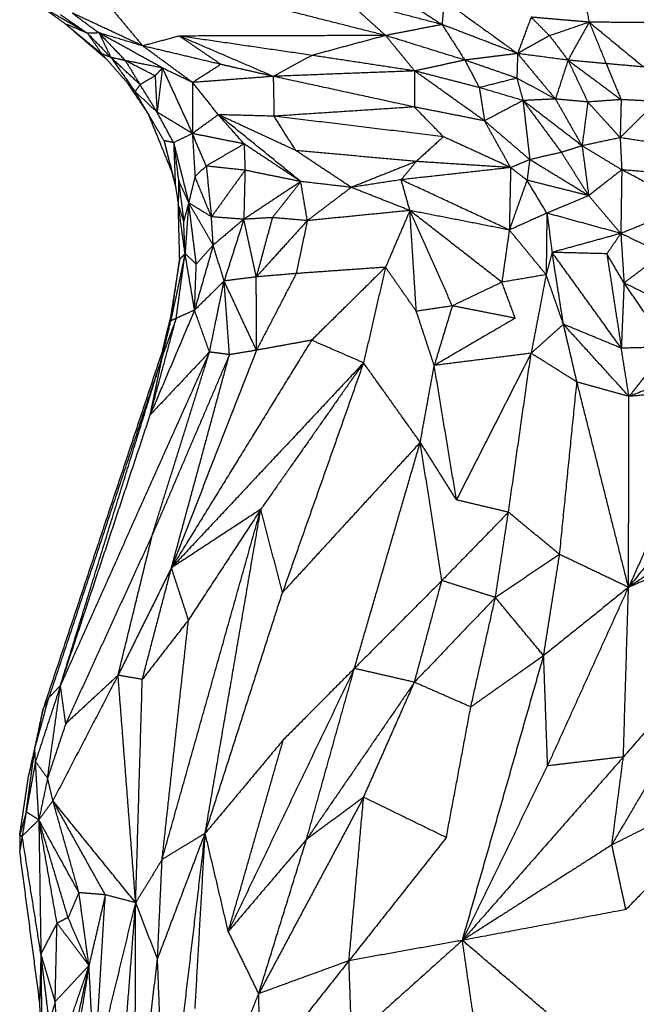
# Model space of a CAD drawing. Header units: millimetres. Extents: x 37.9 to 74.1, y 0 to 92.1.
# Tile 21 of 51: x 45.8 to 51.4, y 78 to 87. Entities that reach past the tile are written whole.
import ezdxf

# ---------------------------------------------------------------- set-up
doc = ezdxf.new("R2010")
doc.units = ezdxf.units.MM
doc.header["$MEASUREMENT"] = 0
doc.layers.add('Make2D$visible$lines', color=7, linetype='Continuous', true_color=0x000000)

msp = doc.modelspace()

# ---------------------------------------------------------------- linework, layer by layer
at = {"layer": 'Make2D$visible$lines'}
for points in [[(50.8999, 87.3997), (51.3969, 87.194), (51.8939, 86.9884)], [(50.8999, 87.3997), (50.9445, 87.1973), (50.9891, 86.995)], [(49.0898, 87.3314), (49.3659, 87.1524), (49.6419, 86.9734)], [(46.3962, 86.8931), (46.1104, 87.0578), (45.8245, 87.2224)], [(46.5454, 87.2052), (46.7235, 86.9915), (46.9015, 86.7779)], [(48.76, 87.2034), (48.9426, 87.0382), (49.1253, 86.8729)], [(49.6419, 86.9734), (49.201, 87.0884), (48.76, 87.2034)], [(49.6616, 87.1938), (49.6518, 87.0836), (49.6419, 86.9734)], [(49.6616, 87.1938), (49.9974, 86.9507), (50.3332, 86.7077)], [(46.1927, 86.9799), (46.0822, 87.0587), (45.9718, 87.1376)], [(49.1253, 86.8729), (48.6365, 86.9963), (48.1477, 87.1197)], [(46.1493, 87.0638), (46.2728, 86.9784), (46.3962, 86.8931)], [(46.257, 87.0789), (46.3794, 86.9879), (46.5019, 86.8968)], [(46.9015, 86.7779), (46.5793, 86.9284), (46.257, 87.0789)], [(50.4574, 87.0406), (50.3953, 86.8741), (50.3332, 86.7077)], [(50.4574, 87.0406), (50.5418, 86.9557), (50.6263, 86.8708)], [(50.9891, 86.995), (50.7233, 87.0178), (50.4574, 87.0406)], [(50.9891, 86.995), (50.8077, 86.9329), (50.6263, 86.8708)], [(50.9891, 86.995), (50.892, 86.8211), (50.7949, 86.6472)], [(50.9891, 86.995), (51.0665, 86.8051), (51.1439, 86.6152)], [(50.9891, 86.995), (51.238, 86.7898), (51.4869, 86.5846)], [(51.8939, 86.9884), (51.4415, 86.9917), (50.9891, 86.995)], [(46.3962, 86.8931), (46.2945, 86.9365), (46.1927, 86.9799)], [(46.1927, 86.9799), (46.3824, 86.8172), (46.5722, 86.6545)], [(46.529, 86.7036), (46.3608, 86.8417), (46.1927, 86.9799)], [(49.6419, 86.9734), (49.3836, 86.9232), (49.1253, 86.8729)], [(49.6419, 86.9734), (49.7459, 86.8106), (49.8499, 86.6478)], [(50.3332, 86.7077), (49.9876, 86.8406), (49.6419, 86.9734)], [(46.5019, 86.8968), (46.449, 86.8949), (46.3962, 86.8931)], [(46.3962, 86.8931), (46.4626, 86.7984), (46.529, 86.7036)], [(46.3962, 86.8931), (46.5036, 86.7825), (46.611, 86.6718)], [(46.5019, 86.8968), (46.622, 86.7701), (46.742, 86.6434)], [(47.0813, 86.576), (46.7916, 86.7364), (46.5019, 86.8968)], [(46.9015, 86.7779), (46.7017, 86.8373), (46.5019, 86.8968)], [(46.5019, 86.8968), (46.5564, 86.7843), (46.611, 86.6718)], [(47.2371, 86.868), (47.0693, 86.823), (46.9015, 86.7779)], [(49.1253, 86.8729), (48.1812, 86.8705), (47.2371, 86.868)], [(48.4514, 86.6911), (47.8442, 86.7795), (47.2371, 86.868)], [(48.0965, 86.4988), (47.6668, 86.6834), (47.2371, 86.868)], [(47.6173, 86.6083), (47.4272, 86.7382), (47.2371, 86.868)], [(49.1253, 86.8729), (48.7883, 86.782), (48.4514, 86.6911)], [(49.8499, 86.6478), (49.4876, 86.7604), (49.1253, 86.8729)], [(49.1253, 86.8729), (49.2581, 86.7108), (49.3908, 86.5487)], [(50.6263, 86.8708), (50.4797, 86.7892), (50.3332, 86.7077)], [(50.6263, 86.8708), (50.7106, 86.759), (50.7949, 86.6472)], [(47.3581, 86.4426), (47.1298, 86.6102), (46.9015, 86.7779)], [(47.6173, 86.6083), (47.2594, 86.6931), (46.9015, 86.7779)], [(46.611, 86.6718), (46.57, 86.6877), (46.529, 86.7036)], [(46.529, 86.7036), (46.6804, 86.5317), (46.8318, 86.3598)], [(46.611, 86.6718), (46.7214, 86.5158), (46.8318, 86.3598)], [(46.8776, 86.4235), (46.7443, 86.5477), (46.611, 86.6718)], [(46.742, 86.6434), (46.6765, 86.6576), (46.611, 86.6718)], [(46.742, 86.6434), (46.8098, 86.5335), (46.8776, 86.4235)], [(47.0151, 86.5038), (46.8786, 86.5736), (46.742, 86.6434)], [(47.0813, 86.576), (46.9117, 86.6097), (46.742, 86.6434)], [(48.4514, 86.6911), (48.274, 86.5949), (48.0965, 86.4988)], [(49.3908, 86.5487), (48.9211, 86.6199), (48.4514, 86.6911)], [(49.8499, 86.6478), (49.6204, 86.5982), (49.3908, 86.5487)], [(50.3332, 86.7077), (50.0916, 86.6778), (49.8499, 86.6478)], [(49.8499, 86.6478), (49.9164, 86.5219), (49.9828, 86.3961)], [(50.3269, 86.4826), (50.0884, 86.5652), (49.8499, 86.6478)], [(50.3332, 86.7077), (50.3301, 86.5952), (50.3269, 86.4826)], [(50.3332, 86.7077), (50.5065, 86.4995), (50.6797, 86.2912)], [(50.7949, 86.6472), (50.564, 86.6775), (50.3332, 86.7077)], [(50.7949, 86.6472), (50.7373, 86.4692), (50.6797, 86.2912)], [(51.1439, 86.6152), (50.9694, 86.6312), (50.7949, 86.6472)], [(50.7949, 86.6472), (50.8855, 86.4557), (50.9761, 86.2641)], [(50.7949, 86.6472), (51.038, 86.4666), (51.2811, 86.286)], [(47.0813, 86.576), (47.0482, 86.5399), (47.0151, 86.5038)], [(47.0813, 86.576), (47.0572, 86.3735), (47.0331, 86.171)], [(47.3581, 86.4426), (47.2197, 86.5093), (47.0813, 86.576)], [(47.0813, 86.576), (47.2189, 86.2756), (47.3565, 85.9753)], [(47.6173, 86.6083), (47.4877, 86.5254), (47.3581, 86.4426)], [(48.0965, 86.4988), (47.8569, 86.5536), (47.6173, 86.6083)], [(49.3908, 86.5487), (48.7437, 86.5237), (48.0965, 86.4988)], [(49.3908, 86.5487), (49.3897, 86.3836), (49.3886, 86.2186)], [(50.0309, 86.0914), (49.7109, 86.32), (49.3908, 86.5487)], [(49.9828, 86.3961), (49.6868, 86.4724), (49.3908, 86.5487)], [(51.1439, 86.6152), (51.2125, 86.4506), (51.2811, 86.286)], [(51.4869, 86.5846), (51.3154, 86.5999), (51.1439, 86.6152)], [(47.0151, 86.5038), (46.9463, 86.4637), (46.8776, 86.4235)], [(47.0151, 86.5038), (47.0241, 86.3374), (47.0331, 86.171)], [(48.0965, 86.4988), (47.7273, 86.4707), (47.3581, 86.4426)], [(48.0965, 86.4988), (48.1001, 86.3164), (48.1036, 86.1341)], [(49.3886, 86.2186), (48.7426, 86.3587), (48.0965, 86.4988)], [(50.3269, 86.4826), (50.1549, 86.4393), (49.9828, 86.3961)], [(50.3269, 86.4826), (50.355, 86.3802), (50.383, 86.2777)], [(50.6797, 86.2912), (50.5033, 86.3869), (50.3269, 86.4826)], [(46.9469, 86.1661), (46.8571, 86.2995), (46.7673, 86.433)], [(46.8776, 86.4235), (46.8547, 86.3916), (46.8318, 86.3598)], [(47.0331, 86.171), (46.9553, 86.2973), (46.8776, 86.4235)], [(47.3581, 86.4426), (47.3573, 86.2089), (47.3565, 85.9753)], [(47.594, 86.1477), (47.476, 86.2951), (47.3581, 86.4426)], [(50.383, 86.2777), (50.1829, 86.3369), (49.9828, 86.3961)], [(49.9828, 86.3961), (50.0069, 86.2437), (50.0309, 86.0914)], [(47.0966, 85.9104), (46.9642, 86.1351), (46.8318, 86.3598)], [(47.0331, 86.171), (46.9325, 86.2654), (46.8318, 86.3598)], [(50.383, 86.2777), (50.207, 86.1846), (50.0309, 86.0914)], [(50.6797, 86.2912), (50.5314, 86.2845), (50.383, 86.2777)], [(50.9236, 85.863), (50.6533, 86.0704), (50.383, 86.2777)], [(50.383, 86.2777), (50.4139, 86.0073), (50.4448, 85.7368)], [(50.383, 86.2777), (50.5587, 86.0404), (50.7344, 85.803)], [(50.9761, 86.2641), (50.8279, 86.2777), (50.6797, 86.2912)], [(50.6797, 86.2912), (50.8017, 86.0771), (50.9236, 85.863)], [(51.2811, 86.286), (51.1286, 86.2751), (50.9761, 86.2641)], [(51.2811, 86.286), (51.2767, 86.1118), (51.2723, 85.9376)], [(51.6069, 86.2692), (51.444, 86.2776), (51.2811, 86.286)], [(49.3886, 86.2186), (48.7461, 86.1764), (48.1036, 86.1341)], [(50.0309, 86.0914), (49.7098, 86.155), (49.3886, 86.2186)], [(49.6544, 85.9459), (49.5215, 86.0823), (49.3886, 86.2186)], [(50.9761, 86.2641), (50.9498, 86.0636), (50.9236, 85.863)], [(50.9761, 86.2641), (51.1242, 86.1009), (51.2723, 85.9376)], [(51.6069, 86.2692), (51.4396, 86.1034), (51.2723, 85.9376)], [(46.9469, 86.1661), (47.0571, 85.8957), (47.1673, 85.6253)], [(47.1847, 85.8922), (47.1089, 86.0316), (47.0331, 86.171)], [(47.3565, 85.9753), (47.1948, 86.0731), (47.0331, 86.171)], [(47.594, 86.1477), (47.4752, 86.0615), (47.3565, 85.9753)], [(47.8302, 85.8803), (47.7121, 86.014), (47.594, 86.1477)], [(48.3488, 85.5356), (47.9714, 85.8416), (47.594, 86.1477)], [(48.3031, 85.82), (47.9485, 85.9839), (47.594, 86.1477)], [(48.1036, 86.1341), (47.8488, 86.1409), (47.594, 86.1477)], [(48.3031, 85.82), (48.2034, 85.9771), (48.1036, 86.1341)], [(49.6544, 85.9459), (48.879, 86.04), (48.1036, 86.1341)], [(50.2696, 85.6636), (50.1503, 85.8775), (50.0309, 86.0914)], [(50.4448, 85.7368), (50.2379, 85.9141), (50.0309, 86.0914)], [(47.3565, 85.9753), (47.2706, 85.9337), (47.1847, 85.8922)], [(47.3565, 85.9753), (47.3684, 85.7784), (47.3804, 85.5814)], [(47.8302, 85.8803), (47.5933, 85.9278), (47.3565, 85.9753)], [(47.4829, 85.6778), (47.4197, 85.8266), (47.3565, 85.9753)], [(49.6544, 85.9459), (49.5297, 85.8327), (49.405, 85.7195)], [(50.2696, 85.6636), (49.962, 85.8048), (49.6544, 85.9459)], [(51.2723, 85.9376), (51.0979, 85.9003), (50.9236, 85.863)], [(51.2723, 85.9376), (51.2796, 85.7905), (51.287, 85.6433)], [(51.6938, 85.8706), (51.4831, 85.9041), (51.2723, 85.9376)], [(47.0966, 85.9104), (47.1319, 85.7679), (47.1673, 85.6253)], [(47.1847, 85.8922), (47.1407, 85.9013), (47.0966, 85.9104)], [(47.0966, 85.9104), (47.1484, 85.7072), (47.2002, 85.504)], [(47.1847, 85.8922), (47.2537, 85.6169), (47.3226, 85.3417)], [(47.1847, 85.8922), (47.2065, 85.7236), (47.2282, 85.555)], [(47.1847, 85.8922), (47.1925, 85.6981), (47.2002, 85.504)], [(47.8302, 85.8803), (47.6565, 85.7791), (47.4829, 85.6778)], [(48.3488, 85.5356), (48.0895, 85.7079), (47.8302, 85.8803)], [(47.8302, 85.8803), (47.8341, 85.7598), (47.838, 85.6393)], [(50.9236, 85.863), (50.829, 85.833), (50.7344, 85.803)], [(50.9236, 85.863), (50.9538, 85.6347), (50.9841, 85.4064)], [(51.287, 85.6433), (51.1053, 85.7532), (50.9236, 85.863)], [(48.8106, 85.4824), (48.5569, 85.6512), (48.3031, 85.82)], [(49.405, 85.7195), (48.8541, 85.7698), (48.3031, 85.82)], [(50.4448, 85.7368), (50.3572, 85.7002), (50.2696, 85.6636)], [(50.4448, 85.7368), (50.4321, 85.6427), (50.4195, 85.5485)], [(50.7344, 85.803), (50.5896, 85.7699), (50.4448, 85.7368)], [(50.9841, 85.4064), (50.7144, 85.5716), (50.4448, 85.7368)], [(50.7344, 85.803), (50.8593, 85.6047), (50.9841, 85.4064)], [(47.4829, 85.6778), (47.4316, 85.6296), (47.3804, 85.5814)], [(47.4829, 85.6778), (47.5068, 85.4453), (47.5308, 85.2128)], [(47.838, 85.6393), (47.6604, 85.6586), (47.4829, 85.6778)], [(49.405, 85.7195), (49.1078, 85.601), (48.8106, 85.4824)], [(49.405, 85.7195), (49.3363, 85.6359), (49.2677, 85.5523)], [(50.2696, 85.6636), (49.7686, 85.6079), (49.2677, 85.5523)], [(50.2696, 85.6636), (49.8373, 85.6916), (49.405, 85.7195)], [(50.2696, 85.6636), (50.2636, 85.378), (50.2576, 85.0923)], [(50.4195, 85.5485), (50.3445, 85.6061), (50.2696, 85.6636)], [(51.287, 85.6433), (51.1355, 85.5248), (50.9841, 85.4064)], [(51.287, 85.6433), (51.2826, 85.352), (51.2782, 85.0607)], [(51.7541, 85.6038), (51.5205, 85.6236), (51.287, 85.6433)], [(51.9078, 85.3149), (51.5974, 85.4791), (51.287, 85.6433)], [(47.1673, 85.6253), (47.1855, 85.5533), (47.2038, 85.4812)], [(47.2282, 85.555), (47.228, 85.4407), (47.2277, 85.3264)], [(47.3226, 85.3417), (47.2754, 85.4483), (47.2282, 85.555)], [(47.2282, 85.555), (47.2528, 85.3636), (47.2773, 85.1722)], [(47.3804, 85.5814), (47.3515, 85.4615), (47.3226, 85.3417)], [(47.5308, 85.2128), (47.4556, 85.3971), (47.3804, 85.5814)], [(47.838, 85.6393), (47.6844, 85.4261), (47.5308, 85.2128)], [(47.838, 85.6393), (47.8325, 85.4148), (47.8271, 85.1902)], [(48.3488, 85.5356), (48.0934, 85.5874), (47.838, 85.6393)], [(47.2002, 85.504), (47.214, 85.4152), (47.2277, 85.3264)], [(48.3488, 85.5356), (48.088, 85.3629), (47.8271, 85.1902)], [(48.3488, 85.5356), (48.2186, 85.3706), (48.0884, 85.2056)], [(48.4083, 85.1778), (48.3786, 85.3567), (48.3488, 85.5356)], [(48.8106, 85.4824), (48.5797, 85.509), (48.3488, 85.5356)], [(48.8106, 85.4824), (48.6095, 85.3301), (48.4083, 85.1778)], [(49.2677, 85.5523), (49.0391, 85.5173), (48.8106, 85.4824)], [(49.3475, 85.2705), (49.079, 85.3765), (48.8106, 85.4824)], [(49.3475, 85.2705), (49.3076, 85.4114), (49.2677, 85.5523)], [(50.2576, 85.0923), (49.7626, 85.3223), (49.2677, 85.5523)], [(50.4195, 85.5485), (50.3385, 85.3204), (50.2576, 85.0923)], [(50.6014, 85.2466), (50.5105, 85.3976), (50.4195, 85.5485)], [(50.9841, 85.4064), (50.7018, 85.4774), (50.4195, 85.5485)], [(50.9841, 85.4064), (50.7928, 85.3265), (50.6014, 85.2466)], [(51.2782, 85.0607), (51.1312, 85.2335), (50.9841, 85.4064)], [(47.2773, 85.1722), (47.2525, 85.2493), (47.2277, 85.3264)], [(47.2892, 84.8763), (47.2585, 85.1013), (47.2277, 85.3264)], [(47.2401, 84.8249), (47.2339, 85.0757), (47.2277, 85.3264)], [(47.3226, 85.3417), (47.2999, 85.2569), (47.2773, 85.1722)], [(47.3226, 85.3417), (47.3059, 85.109), (47.2892, 84.8763)], [(47.3922, 84.7808), (47.3574, 85.0612), (47.3226, 85.3417)], [(47.5308, 85.2128), (47.4267, 85.2772), (47.3226, 85.3417)], [(47.547, 84.954), (47.4348, 85.1478), (47.3226, 85.3417)], [(51.9078, 85.3149), (51.593, 85.1878), (51.2782, 85.0607)], [(47.547, 84.954), (47.5389, 85.0834), (47.5308, 85.2128)], [(47.8271, 85.1902), (47.6789, 85.2015), (47.5308, 85.2128)], [(48.0884, 85.2056), (47.9577, 85.1979), (47.8271, 85.1902)], [(48.0884, 85.2056), (48.015, 84.9342), (47.9415, 84.6628)], [(48.4083, 85.1778), (48.2484, 85.1917), (48.0884, 85.2056)], [(49.3475, 85.2705), (48.8779, 85.2241), (48.4083, 85.1778)], [(49.3475, 85.2705), (49.236, 85.0109), (49.1245, 84.7513)], [(50.2576, 85.0923), (49.8025, 85.1814), (49.3475, 85.2705)], [(49.4065, 84.3475), (49.377, 84.809), (49.3475, 85.2705)], [(50.1894, 84.6141), (49.7684, 84.9423), (49.3475, 85.2705)], [(49.7358, 84.398), (49.5416, 84.8342), (49.3475, 85.2705)], [(50.6014, 85.2466), (50.4295, 85.1695), (50.2576, 85.0923)], [(50.6014, 85.2466), (50.5981, 84.9649), (50.5948, 84.6833)], [(50.6014, 85.2466), (50.6255, 85.0671), (50.6496, 84.8875)], [(51.2782, 85.0607), (50.9398, 85.1537), (50.6014, 85.2466)], [(47.2892, 84.8763), (47.2833, 85.0242), (47.2773, 85.1722)], [(47.8271, 85.1902), (47.6871, 85.0721), (47.547, 84.954)], [(47.8271, 85.1902), (47.737, 84.9078), (47.6469, 84.6254)], [(47.9415, 84.6628), (47.8843, 84.9265), (47.8271, 85.1902)], [(48.4083, 85.1778), (48.1749, 84.9203), (47.9415, 84.6628)], [(48.4083, 85.1778), (48.3576, 84.9357), (48.3069, 84.6936)], [(50.2576, 85.0923), (50.2235, 84.8532), (50.1894, 84.6141)], [(50.5948, 84.6833), (50.4262, 84.8878), (50.2576, 85.0923)], [(51.2782, 85.0607), (50.9639, 84.9741), (50.6496, 84.8875)], [(51.2782, 85.0607), (51.2143, 84.9675), (51.1504, 84.8743)], [(51.2782, 85.0607), (51.2929, 84.8342), (51.3077, 84.6077)], [(51.6632, 84.876), (51.4707, 84.9683), (51.2782, 85.0607)], [(47.547, 84.954), (47.4618, 84.6563), (47.3765, 84.3586)], [(47.547, 84.954), (47.4696, 84.8674), (47.3922, 84.7808)], [(47.6469, 84.6254), (47.597, 84.7897), (47.547, 84.954)], [(47.2892, 84.8763), (47.2239, 84.568), (47.1585, 84.2597)], [(47.2083, 84.2839), (47.2488, 84.5801), (47.2892, 84.8763)], [(47.2892, 84.8763), (47.2647, 84.8506), (47.2401, 84.8249)], [(47.3765, 84.3586), (47.3329, 84.6174), (47.2892, 84.8763)], [(47.3922, 84.7808), (47.3407, 84.8286), (47.2892, 84.8763)], [(50.6496, 84.8875), (50.6222, 84.7854), (50.5948, 84.6833)], [(51.2827, 84.0098), (50.9662, 84.4486), (50.6496, 84.8875)], [(50.7531, 84.2291), (50.7014, 84.5583), (50.6496, 84.8875)], [(51.1504, 84.8743), (50.9, 84.8809), (50.6496, 84.8875)], [(51.3077, 84.6077), (51.229, 84.741), (51.1504, 84.8743)], [(51.1504, 84.8743), (51.2165, 84.4421), (51.2827, 84.0098)], [(51.6632, 84.876), (51.4854, 84.7418), (51.3077, 84.6077)], [(47.2401, 84.8249), (47.1964, 84.5489), (47.1528, 84.2729)], [(47.1585, 84.2597), (47.1993, 84.5423), (47.2401, 84.8249)], [(47.3765, 84.3586), (47.3843, 84.5697), (47.3922, 84.7808)], [(49.1245, 84.7513), (48.7157, 84.7224), (48.3069, 84.6936)], [(49.1245, 84.7513), (48.786, 84.4172), (48.4474, 84.0832)], [(49.1245, 84.7513), (49.0238, 84.3139), (48.9231, 83.8764)], [(49.4065, 84.3475), (49.2655, 84.5494), (49.1245, 84.7513)], [(47.9415, 84.6628), (47.7942, 84.6441), (47.6469, 84.6254)], [(48.3069, 84.6936), (48.1242, 84.6782), (47.9415, 84.6628)], [(47.9429, 83.9913), (47.9422, 84.327), (47.9415, 84.6628)], [(48.3069, 84.6936), (48.1249, 84.3425), (47.9429, 83.9913)], [(50.5948, 84.6833), (50.3921, 84.6487), (50.1894, 84.6141)], [(50.5948, 84.6833), (50.526, 84.3235), (50.4572, 83.9638)], [(50.7531, 84.2291), (50.674, 84.4562), (50.5948, 84.6833)], [(47.6469, 84.6254), (47.5117, 84.492), (47.3765, 84.3586)], [(47.5131, 83.9752), (47.58, 84.3003), (47.6469, 84.6254)], [(47.9429, 83.9913), (47.7949, 84.3084), (47.6469, 84.6254)], [(47.6958, 83.9509), (47.6714, 84.2882), (47.6469, 84.6254)], [(50.1894, 84.6141), (49.9626, 84.5061), (49.7358, 84.398)], [(50.3113, 84.2847), (50.2503, 84.4494), (50.1894, 84.6141)], [(51.3077, 84.6077), (51.2952, 84.3088), (51.2827, 84.0098)], [(51.7456, 84.3928), (51.5266, 84.5003), (51.3077, 84.6077)], [(51.7113, 84.0213), (51.5095, 84.3145), (51.3077, 84.6077)], [(49.7358, 84.398), (49.5712, 84.3727), (49.4065, 84.3475)], [(49.7358, 84.398), (49.653, 84.1249), (49.5702, 83.8518)], [(50.3113, 84.2847), (50.0235, 84.3414), (49.7358, 84.398)], [(47.3765, 84.3586), (47.1735, 83.8795), (46.9705, 83.4005)], [(47.3765, 84.3586), (47.2924, 84.3213), (47.2083, 84.2839)], [(47.5131, 83.9752), (47.4448, 84.1669), (47.3765, 84.3586)], [(49.5702, 83.8518), (49.4884, 84.0996), (49.4065, 84.3475)], [(46.9705, 83.4005), (47.0894, 83.8422), (47.2083, 84.2839)], [(47.2083, 84.2839), (47.1467, 84.1156), (47.085, 83.9473)], [(47.085, 83.9473), (47.1218, 84.1035), (47.1585, 84.2597)], [(47.087, 84.0012), (47.1199, 84.137), (47.1528, 84.2729)], [(47.1585, 84.2597), (47.1556, 84.2663), (47.1528, 84.2729)], [(47.2083, 84.2839), (47.1834, 84.2718), (47.1585, 84.2597)], [(50.3113, 84.2847), (49.9408, 84.0683), (49.5702, 83.8518)], [(50.7531, 84.2291), (50.6052, 84.0964), (50.4572, 83.9638)], [(51.2827, 84.0098), (51.0179, 84.1195), (50.7531, 84.2291)], [(51.3532, 83.5683), (51.0532, 83.8987), (50.7531, 84.2291)], [(50.8767, 83.7003), (50.8149, 83.9647), (50.7531, 84.2291)], [(48.4474, 84.0832), (47.8062, 83.0412), (47.165, 81.9992)], [(48.4474, 84.0832), (48.1951, 84.0373), (47.9429, 83.9913)], [(48.9231, 83.8764), (48.6852, 83.9798), (48.4474, 84.0832)], [(51.7113, 84.0213), (51.497, 84.0156), (51.2827, 84.0098)], [(51.7113, 84.0213), (51.5323, 83.7948), (51.3532, 83.5683)], [(47.087, 84.0012), (46.5384, 82.3538), (45.9898, 80.7065)], [(47.085, 83.9473), (46.5638, 82.3789), (46.0425, 80.8105)], [(47.5131, 83.9752), (46.831, 82.4487), (46.1488, 80.9222)], [(46.1488, 80.9222), (46.6169, 82.4347), (47.085, 83.9473)], [(47.5131, 83.9752), (47.2418, 83.6878), (46.9705, 83.4005)], [(46.9705, 83.4005), (47.0278, 83.6739), (47.085, 83.9473)], [(46.9916, 82.3057), (47.2524, 83.1404), (47.5131, 83.9752)], [(47.6958, 83.9509), (47.3437, 83.1283), (46.9916, 82.3057)], [(47.085, 83.9473), (47.086, 83.9742), (47.087, 84.0012)], [(47.9429, 83.9913), (47.5539, 82.9952), (47.165, 81.9992)], [(47.165, 81.9992), (47.4304, 82.975), (47.6958, 83.9509)], [(47.6958, 83.9509), (47.6045, 83.963), (47.5131, 83.9752)], [(47.9429, 83.9913), (47.8193, 83.9711), (47.6958, 83.9509)], [(50.4572, 83.9638), (50.0137, 83.9078), (49.5702, 83.8518)], [(50.4572, 83.9638), (50.1157, 83.2923), (49.7741, 82.6208)], [(50.2497, 82.508), (50.3535, 83.2359), (50.4572, 83.9638)], [(50.8767, 83.7003), (50.667, 83.832), (50.4572, 83.9638)], [(51.3532, 83.5683), (51.3179, 83.7891), (51.2827, 84.0098)], [(52.4911, 84.0076), (51.9221, 83.788), (51.3532, 83.5683)], [(48.9231, 83.8764), (48.044, 82.9378), (47.165, 81.9992)], [(48.9231, 83.8764), (48.4528, 83.2057), (47.9826, 82.535)], [(48.9231, 83.8764), (48.5522, 82.8248), (48.1813, 81.7732)], [(49.4424, 83.1485), (49.1827, 83.5124), (48.9231, 83.8764)], [(49.4424, 83.1485), (49.5063, 83.5001), (49.5702, 83.8518)], [(49.7741, 82.6208), (49.6722, 83.2363), (49.5702, 83.8518)], [(52.9734, 83.8447), (52.1611, 82.8325), (51.3487, 81.8202)], [(50.7178, 82.1214), (50.7972, 82.9109), (50.8767, 83.7003)], [(51.3487, 81.8202), (51.1127, 82.7603), (50.8767, 83.7003)], [(51.3532, 83.5683), (51.1149, 83.6343), (50.8767, 83.7003)], [(52.1701, 83.6436), (51.7594, 82.7319), (51.3487, 81.8202)], [(52.1701, 83.6436), (51.7616, 83.606), (51.3532, 83.5683)], [(51.3487, 81.8202), (51.3509, 82.6942), (51.3532, 83.5683)], [(46.1488, 80.9222), (46.5597, 82.1613), (46.9705, 83.4005)], [(53.5192, 83.2698), (52.434, 82.545), (51.3487, 81.8202)], [(49.4424, 83.1485), (48.8118, 82.4609), (48.1813, 81.7732)], [(48.8392, 81.0779), (49.1408, 82.1132), (49.4424, 83.1485)], [(49.7741, 82.6208), (49.6082, 82.8846), (49.4424, 83.1485)], [(49.6405, 81.8822), (49.5414, 82.5153), (49.4424, 83.1485)], [(53.4563, 82.7454), (52.379, 81.5065), (51.3017, 80.2676)], [(53.4563, 82.7454), (52.4025, 82.2828), (51.3487, 81.8202)], [(50.2497, 82.508), (50.0119, 82.5644), (49.7741, 82.6208)], [(47.0794, 79.3289), (47.531, 80.9319), (47.9826, 82.535)], [(47.9826, 82.535), (47.5738, 82.2671), (47.165, 81.9992)], [(47.9826, 82.535), (47.6515, 82.0285), (47.3205, 81.5221)], [(47.4735, 79.5693), (47.7281, 81.0521), (47.9826, 82.535)], [(48.1813, 81.7732), (48.0819, 82.1541), (47.9826, 82.535)], [(50.2497, 82.508), (49.9451, 82.1951), (49.6405, 81.8822)], [(50.1303, 81.7274), (50.19, 82.1177), (50.2497, 82.508)], [(50.7178, 82.1214), (50.4837, 82.3147), (50.2497, 82.508)], [(46.9916, 82.3057), (46.5943, 81.4388), (46.1969, 80.5718)], [(46.6762, 81.0154), (46.8339, 81.6606), (46.9916, 82.3057)], [(50.7178, 82.1214), (50.424, 81.9244), (50.1303, 81.7274)], [(50.572, 81.1948), (50.6449, 81.6581), (50.7178, 82.1214)], [(51.3487, 81.8202), (51.0332, 81.9708), (50.7178, 82.1214)], [(47.165, 81.9992), (46.9206, 81.5073), (46.6762, 81.0154)], [(46.898, 80.9774), (47.0315, 81.4883), (47.165, 81.9992)], [(47.3205, 81.5221), (47.2428, 81.7606), (47.165, 81.9992)], [(49.6405, 81.8822), (49.2399, 81.4801), (48.8392, 81.0779)], [(49.3891, 80.9514), (49.5148, 81.4168), (49.6405, 81.8822)], [(50.1303, 81.7274), (49.8854, 81.8048), (49.6405, 81.8822)], [(47.4735, 79.5693), (47.8274, 80.6713), (48.1813, 81.7732)], [(51.3487, 81.8202), (50.9604, 81.5075), (50.572, 81.1948)], [(50.6084, 80.1862), (50.9786, 81.0032), (51.3487, 81.8202)], [(51.3017, 80.2676), (51.3252, 81.0439), (51.3487, 81.8202)], [(50.1303, 81.7274), (49.7597, 81.3394), (49.3891, 80.9514)], [(49.9051, 80.7252), (50.0177, 81.2263), (50.1303, 81.7274)], [(50.572, 81.1948), (50.3512, 81.4611), (50.1303, 81.7274)], [(47.3205, 81.5221), (47.1093, 81.2498), (46.898, 80.9774)], [(47.0794, 79.3289), (47.2, 80.4255), (47.3205, 81.5221)], [(49.8281, 78.5882), (50.2, 79.8915), (50.572, 81.1948)], [(50.572, 81.1948), (50.2386, 80.96), (49.9051, 80.7252)], [(50.6084, 80.1862), (50.5902, 80.6905), (50.572, 81.1948)], [(48.8392, 81.0779), (48.2622, 79.874), (47.6853, 78.6701)], [(48.8392, 81.0779), (48.5139, 80.7509), (48.1886, 80.4239)], [(48.401, 79.5122), (48.6201, 80.295), (48.8392, 81.0779)], [(49.3891, 80.9514), (49.1141, 81.0147), (48.8392, 81.0779)], [(46.6762, 81.0154), (46.3778, 80.441), (46.0795, 79.8666)], [(46.6762, 81.0154), (46.4366, 80.7936), (46.1969, 80.5718)], [(46.898, 80.9774), (46.7871, 80.9964), (46.6762, 81.0154)], [(46.8374, 78.9332), (46.7568, 79.9743), (46.6762, 81.0154)], [(46.8374, 78.9332), (46.8677, 79.9553), (46.898, 80.9774)], [(51.1967, 79.4621), (51.6541, 80.24), (52.1115, 81.0178)], [(46.1488, 80.9222), (46.0346, 80.574), (45.9203, 80.2258)], [(46.0307, 80.0735), (46.0898, 80.4978), (46.1488, 80.9222)], [(46.1488, 80.9222), (46.0956, 80.8663), (46.0425, 80.8105)], [(46.1969, 80.5718), (46.1729, 80.747), (46.1488, 80.9222)], [(49.3891, 80.9514), (48.895, 80.2318), (48.401, 79.5122)], [(48.9239, 79.8985), (49.1565, 80.4249), (49.3891, 80.9514)], [(49.9051, 80.7252), (49.6471, 80.8383), (49.3891, 80.9514)], [(45.9137, 80.3416), (45.9781, 80.576), (46.0425, 80.8105)], [(46.0425, 80.8105), (46.0161, 80.7585), (45.9898, 80.7065)], [(45.9898, 80.7065), (45.9241, 80.4049), (45.8585, 80.1033)], [(45.9137, 80.3416), (45.9517, 80.524), (45.9898, 80.7065)], [(49.6808, 79.5295), (49.793, 80.1274), (49.9051, 80.7252)], [(46.1969, 80.5718), (46.1138, 80.3226), (46.0307, 80.0735)], [(48.1886, 80.4239), (47.831, 79.9966), (47.4735, 79.5693)], [(47.6853, 78.6701), (47.9369, 79.547), (48.1886, 80.4239)], [(45.8356, 79.765), (45.8747, 80.0533), (45.9137, 80.3416)], [(45.9137, 80.3416), (45.8861, 80.2225), (45.8585, 80.1033)], [(45.9203, 80.2258), (45.917, 80.2837), (45.9137, 80.3416)], [(51.3017, 80.2676), (50.5649, 79.4279), (49.8281, 78.5882)], [(51.3017, 80.2676), (50.9551, 80.2269), (50.6084, 80.1862)], [(51.1967, 79.4621), (51.2492, 79.8649), (51.3017, 80.2676)], [(45.9203, 80.2258), (45.878, 79.9954), (45.8356, 79.765)], [(45.9509, 79.6916), (45.9356, 79.9587), (45.9203, 80.2258)], [(46.0307, 80.0735), (45.9755, 80.1496), (45.9203, 80.2258)], [(49.8281, 78.5882), (50.2183, 79.3872), (50.6084, 80.1862)], [(52.5787, 80.1564), (51.8877, 79.8093), (51.1967, 79.4621)], [(52.5787, 80.1564), (51.9516, 79.5133), (51.3245, 78.8702)], [(45.7757, 79.5487), (45.8171, 79.826), (45.8585, 80.1033)], [(46.0307, 80.0735), (45.9908, 79.8826), (45.9509, 79.6916)], [(46.0795, 79.8666), (46.0551, 79.97), (46.0307, 80.0735)], [(48.9239, 79.8985), (48.444, 78.9995), (47.964, 78.1005)], [(48.9239, 79.8985), (48.6625, 79.7053), (48.401, 79.5122)], [(48.7899, 78.4019), (48.8569, 79.1502), (48.9239, 79.8985)], [(49.6808, 79.5295), (49.3024, 79.714), (48.9239, 79.8985)], [(46.0795, 79.8666), (46.0152, 79.7791), (45.9509, 79.6916)], [(46.8374, 78.9332), (46.4584, 79.3999), (46.0795, 79.8666)], [(46.5596, 79.0051), (46.3196, 79.4358), (46.0795, 79.8666)], [(46.3184, 79.0248), (46.1989, 79.4457), (46.0795, 79.8666)], [(45.8356, 79.765), (45.8057, 79.6568), (45.7757, 79.5487)], [(45.8356, 79.765), (45.8171, 79.654), (45.7985, 79.5429)], [(45.9509, 79.6916), (45.8933, 79.7283), (45.8356, 79.765)], [(45.9509, 79.6916), (45.8747, 79.6173), (45.7985, 79.5429)], [(46.2183, 78.7964), (46.0846, 79.244), (45.9509, 79.6916)], [(46.3184, 79.0248), (46.1347, 79.3582), (45.9509, 79.6916)], [(46.1173, 78.7466), (46.0341, 79.2191), (45.9509, 79.6916)], [(45.9509, 79.6916), (45.9603, 79.0786), (45.9697, 78.4655)], [(45.7985, 79.5429), (45.7871, 79.5458), (45.7757, 79.5487)], [(45.7757, 79.5487), (45.776, 79.4768), (45.7762, 79.405)], [(45.7985, 79.5429), (45.7874, 79.4739), (45.7762, 79.405)], [(45.9697, 78.4655), (45.8841, 79.0042), (45.7985, 79.5429)], [(47.0372, 78.4177), (47.2554, 78.9935), (47.4735, 79.5693)], [(47.4735, 79.5693), (47.2765, 79.4491), (47.0794, 79.3289)], [(47.1114, 76.5093), (47.2924, 78.0393), (47.4735, 79.5693)], [(47.3813, 77.9639), (47.4274, 78.7666), (47.4735, 79.5693)], [(47.6853, 78.6701), (47.5794, 79.1197), (47.4735, 79.5693)], [(49.6808, 79.5295), (49.2354, 78.9657), (48.7899, 78.4019)], [(48.401, 79.5122), (48.0431, 79.0911), (47.6853, 78.6701)], [(47.964, 78.1005), (48.1825, 78.8063), (48.401, 79.5122)], [(51.1967, 79.4621), (50.5124, 79.0252), (49.8281, 78.5882)], [(51.3245, 78.8702), (51.2606, 79.1661), (51.1967, 79.4621)], [(45.958, 78.0293), (45.8671, 78.7171), (45.7762, 79.405)], [(47.0794, 79.3289), (46.9584, 79.131), (46.8374, 78.9332)], [(47.0372, 78.4177), (47.0583, 78.8733), (47.0794, 79.3289)], [(46.3184, 79.0248), (46.2684, 78.9106), (46.2183, 78.7964)], [(46.4095, 78.3579), (46.364, 78.6913), (46.3184, 79.0248)], [(46.5596, 79.0051), (46.439, 79.0149), (46.3184, 79.0248)], [(46.5596, 79.0051), (46.4846, 78.6815), (46.4095, 78.3579)], [(46.4616, 77.3781), (46.5106, 78.1916), (46.5596, 79.0051)], [(46.8374, 78.9332), (46.6985, 78.9691), (46.5596, 79.0051)], [(46.4616, 77.3781), (46.6495, 78.1557), (46.8374, 78.9332)], [(46.6269, 76.2354), (46.7321, 77.5843), (46.8374, 78.9332)], [(46.83, 76.6587), (46.8337, 77.796), (46.8374, 78.9332)], [(47.0372, 78.4177), (46.9373, 78.6755), (46.8374, 78.9332)], [(46.2183, 78.7964), (46.1678, 78.7715), (46.1173, 78.7466)], [(46.4095, 78.3579), (46.314, 78.577), (46.2185, 78.7961)], [(51.3245, 78.8702), (50.5763, 78.7292), (49.8281, 78.5882)], [(46.1173, 78.7466), (46.0435, 78.6061), (45.9697, 78.4655)], [(46.1, 78.0267), (46.1087, 78.3867), (46.1173, 78.7466)], [(46.4095, 78.3579), (46.2634, 78.5523), (46.1173, 78.7466)], [(47.964, 78.1005), (47.8246, 78.3853), (47.6853, 78.6701)], [(49.8281, 78.5882), (49.309, 78.4951), (48.7899, 78.4019)], [(49.8281, 78.5882), (49.3215, 78.1337), (48.8149, 77.6791)], [(49.9423, 77.7979), (49.8852, 78.1931), (49.8281, 78.5882)], [(50.5944, 77.9333), (50.2112, 78.2608), (49.8281, 78.5882)], [(45.9692, 78.4469), (45.9636, 78.2381), (45.958, 78.0293)], [(46.0474, 77.8327), (46.0086, 78.1491), (45.9697, 78.4655)], [(46.1, 78.0267), (46.0349, 78.2461), (45.9697, 78.4655)], [(45.9697, 78.4655), (45.9763, 77.8277), (45.9829, 77.1899)], [(46.4095, 78.3579), (46.2548, 78.1923), (46.1, 78.0267)], [(46.4095, 78.3579), (46.255, 77.6514), (46.1004, 76.9449)], [(46.4095, 78.3579), (46.2715, 77.9579), (46.1334, 77.5579)], [(46.4095, 78.3579), (46.2784, 77.5553), (46.1472, 76.7527)], [(46.4616, 77.3781), (46.4356, 77.868), (46.4095, 78.3579)], [(46.83, 76.6587), (46.9336, 77.5382), (47.0372, 78.4177)], [(47.1114, 76.5093), (47.0743, 77.4635), (47.0372, 78.4177)], [(48.7899, 78.4019), (48.377, 78.2512), (47.964, 78.1005)], [(48.7899, 78.4019), (48.3838, 77.8889), (47.9778, 77.3758)], [(48.8149, 77.6791), (48.8024, 78.0405), (48.7899, 78.4019)], [(47.3181, 76.4908), (47.641, 77.2957), (47.964, 78.1005)], [(47.9778, 77.3758), (47.9709, 77.7382), (47.964, 78.1005)], [(45.9776, 77.6995), (45.9678, 77.8644), (45.958, 78.0293)], [(46.1, 78.0267), (46.0737, 77.9297), (46.0474, 77.8327)], [(46.1334, 77.5579), (46.1167, 77.7923), (46.1, 78.0267)]]:
    msp.add_open_spline(points, degree=2, dxfattribs=at)

doc.saveas('drawing.dxf')
